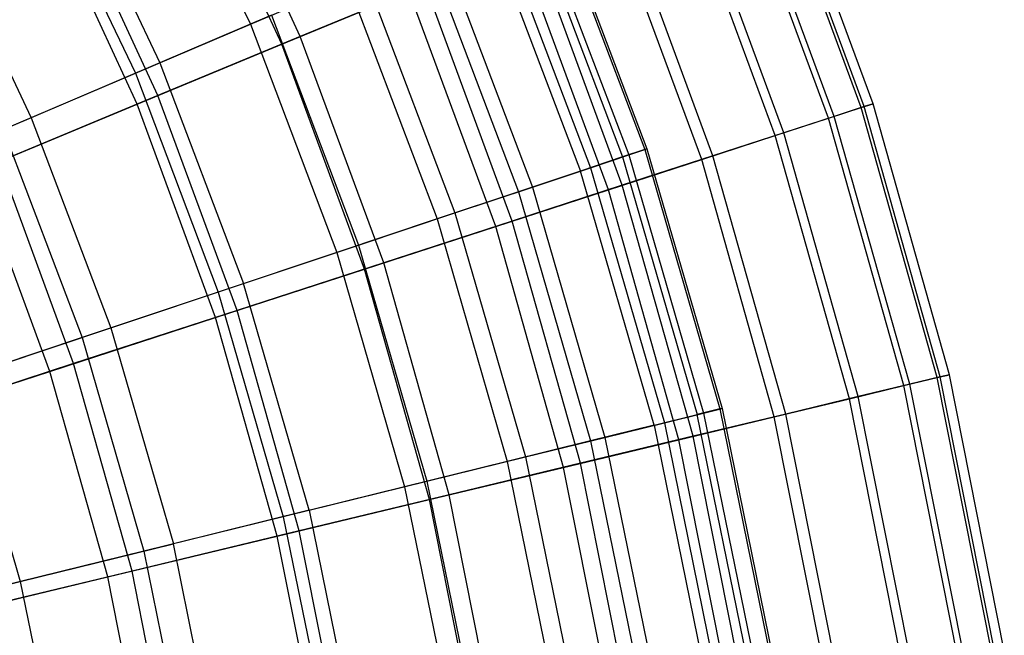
# Model space of a CAD drawing. Extents: x 0.02 to 4.75, y -2.35 to 2.37.
# Tile 113 of 131: x 4.07 to 4.72, y 0.39 to 0.79. Entities that reach past the tile are written whole.
import ezdxf

# ---------------------------------------------------------------- set-up
doc = ezdxf.new("R2010")
doc.units = 0
doc.header["$MEASUREMENT"] = 0
doc.layers.get('0').update_dxf_attribs({"color": 13, "linetype": 'CONTINUOUS'})

# ---------------------------------------------------------------- blocks, each defined once
blk = doc.blocks.new('CTLS_SNOW_BALL_ZWIS_PM_STL')
at = {"color": 0}
for p, q in [((4.15309, 0.93695, 1.87217), (4.222, 0.79174, 1.87217)), ((4.15309, 0.93695, 1.87217), (4.222, 0.79174, 1.87217)), ((4.24268, 0.77855, 1.61289), (4.17661, 0.92186, 1.61289)), ((4.24268, 0.77855, 1.61289), (4.17661, 0.92186, 1.61289)), ((4.25491, 0.78362, 4.07376), (4.1884, 0.92787, 4.07376)), ((4.25491, 0.78362, 4.07376), (4.1884, 0.92787, 4.07376)), ((4.62461, 0.73685, 2.6568), (4.56064, 0.91026, 2.6568)), ((4.62461, 0.73685, 2.6568), (4.56064, 0.91026, 2.6568)), ((4.6265, 0.73747, 3.0262), (4.56248, 0.91102, 3.0262)), ((4.6265, 0.73747, 3.0262), (4.56248, 0.91102, 3.0262)), ((4.63244, 0.73939, 2.84146), (4.56824, 0.91341, 2.84146)), ((4.63244, 0.73939, 2.84146), (4.56824, 0.91341, 2.84146)), ((4.0957, 0.90683, 3.9597), (4.16237, 0.76633, 3.9597)), ((4.0957, 0.90683, 3.9597), (4.16237, 0.76633, 3.9597)), ((4.60685, 0.73108, 3.20989), (4.54339, 0.90311, 3.20989)), ((4.60685, 0.73108, 3.20989), (4.54339, 0.90311, 3.20989)), ((4.08014, 0.89866, 1.7116), (4.1462, 0.75944, 1.7116)), ((4.08014, 0.89866, 1.7116), (4.1462, 0.75944, 1.7116)), ((4.60308, 0.72986, 2.47335), (4.53973, 0.90159, 2.47335)), ((4.60308, 0.72986, 2.47335), (4.53973, 0.90159, 2.47335)), ((4.5736, 0.72028, 3.3914), (4.51108, 0.88973, 3.3914)), ((4.5736, 0.72028, 3.3914), (4.51108, 0.88973, 3.3914)), ((4.56798, 0.71845, 2.29223), (4.50562, 0.88747, 2.29223)), ((4.56798, 0.71845, 2.29223), (4.50562, 0.88747, 2.29223)), ((4.16108, 0.74476, 4.22821), (4.09792, 0.88177, 4.22821)), ((4.16108, 0.74476, 4.22821), (4.09792, 0.88177, 4.22821)), ((4.4202, 0.87619, 2.92363), (4.48335, 0.70968, 2.92363)), ((4.4202, 0.87619, 2.92363), (4.48335, 0.70968, 2.92363)), ((4.14732, 0.73906, 1.45954), (4.08465, 0.87501, 1.45954)), ((4.14732, 0.73906, 1.45954), (4.08465, 0.87501, 1.45954)), ((4.4086, 0.87124, 3.10366), (4.47139, 0.70569, 3.10366)), ((4.4086, 0.87124, 3.10366), (4.47139, 0.70569, 3.10366)), ((4.4189, 0.87563, 2.74317), (4.48201, 0.70923, 2.74317)), ((4.4189, 0.87563, 2.74317), (4.48201, 0.70923, 2.74317)), ((4.52695, 0.70512, 3.56962), (4.46577, 0.87096, 3.56962)), ((4.52695, 0.70512, 3.56962), (4.46577, 0.87096, 3.56962)), ((4.01407, 0.86398, 4.11485), (4.07755, 0.7302, 4.11485)), ((4.01407, 0.86398, 4.11485), (4.07755, 0.7302, 4.11485)), ((4.40472, 0.86959, 2.56336), (4.46738, 0.70435, 2.56336)), ((4.40472, 0.86959, 2.56336), (4.46738, 0.70435, 2.56336)), ((4.51951, 0.7027, 2.11455), (4.45854, 0.86797, 2.11455)), ((4.51951, 0.7027, 2.11455), (4.45854, 0.86797, 2.11455)), ((4.37774, 0.85809, 2.38528), (4.43956, 0.69506, 2.38528)), ((4.37774, 0.85809, 2.38528), (4.43956, 0.69506, 2.38528)), ((4.38419, 0.86084, 3.28217), (4.44621, 0.69728, 3.28217)), ((4.38419, 0.86084, 3.28217), (4.44621, 0.69728, 3.28217)), ((4.34709, 0.84504, 3.45808), (4.40797, 0.68452, 3.45808)), ((4.34709, 0.84504, 3.45808), (4.40797, 0.68452, 3.45808)), ((4.46719, 0.6857, 3.74345), (4.40772, 0.84691, 3.74345)), ((4.46719, 0.6857, 3.74345), (4.40772, 0.84691, 3.74345)), ((4.33812, 0.84121, 2.21003), (4.39871, 0.68143, 2.21003)), ((4.33812, 0.84121, 2.21003), (4.39871, 0.68143, 2.21003)), ((4.45797, 0.68271, 1.9414), (4.39876, 0.84321, 1.9414)), ((4.45797, 0.68271, 1.9414), (4.39876, 0.84321, 1.9414)), ((4.222, 0.79174, 1.87217), (4.2861, 0.81905, 2.03864)), ((4.222, 0.79174, 1.87217), (4.2861, 0.81905, 2.03864)), ((4.33729, 0.81774, 3.91185), (4.25491, 0.78362, 4.07376)), ((4.33729, 0.81774, 3.91185), (4.25491, 0.78362, 4.07376)), ((4.2861, 0.81905, 2.03864), (4.34508, 0.66352, 2.03864)), ((4.2861, 0.81905, 2.03864), (4.34508, 0.66352, 2.03864)), ((4.29755, 0.82393, 3.63032), (4.35688, 0.66746, 3.63032)), ((4.29755, 0.82393, 3.63032), (4.35688, 0.66746, 3.63032)), ((4.39469, 0.66214, 3.91185), (4.33729, 0.81774, 3.91185)), ((4.39469, 0.66214, 3.91185), (4.33729, 0.81774, 3.91185)), ((4.24268, 0.77855, 1.61289), (4.32666, 0.81334, 1.77383)), ((4.24268, 0.77855, 1.61289), (4.32666, 0.81334, 1.77383)), ((4.38375, 0.65859, 1.77383), (4.32666, 0.81334, 1.77383)), ((4.38375, 0.65859, 1.77383), (4.32666, 0.81334, 1.77383)), ((4.23585, 0.79764, 3.79787), (4.16237, 0.76633, 3.9597)), ((4.23585, 0.79764, 3.79787), (4.16237, 0.76633, 3.9597)), ((4.23585, 0.79764, 3.79787), (4.29327, 0.64622, 3.79787)), ((4.23585, 0.79764, 3.79787), (4.29327, 0.64622, 3.79787)), ((4.1462, 0.75944, 1.7116), (4.222, 0.79174, 1.87217)), ((4.1462, 0.75944, 1.7116), (4.222, 0.79174, 1.87217)), ((4.222, 0.79174, 1.87217), (4.27899, 0.64146, 1.87217)), ((4.222, 0.79174, 1.87217), (4.27899, 0.64146, 1.87217)), ((4.25491, 0.78362, 4.07376), (4.16108, 0.74476, 4.22821)), ((4.25491, 0.78362, 4.07376), (4.16108, 0.74476, 4.22821)), ((4.30989, 0.63459, 4.07376), (4.25491, 0.78362, 4.07376)), ((4.30989, 0.63459, 4.07376), (4.25491, 0.78362, 4.07376)), ((4.14732, 0.73906, 1.45954), (4.24268, 0.77855, 1.61289)), ((4.14732, 0.73906, 1.45954), (4.24268, 0.77855, 1.61289)), ((4.2973, 0.6305, 1.61289), (4.24268, 0.77855, 1.61289)), ((4.2973, 0.6305, 1.61289), (4.24268, 0.77855, 1.61289)), ((4.16237, 0.76633, 3.9597), (4.07755, 0.7302, 4.11485)), ((4.16237, 0.76633, 3.9597), (4.07755, 0.7302, 4.11485)), ((4.16237, 0.76633, 3.9597), (4.21751, 0.62093, 3.9597)), ((4.16237, 0.76633, 3.9597), (4.21751, 0.62093, 3.9597)), ((4.05916, 0.72236, 1.55792), (4.1462, 0.75944, 1.7116)), ((4.05916, 0.72236, 1.55792), (4.1462, 0.75944, 1.7116)), ((4.1462, 0.75944, 1.7116), (4.20084, 0.61537, 1.7116)), ((4.1462, 0.75944, 1.7116), (4.20084, 0.61537, 1.7116)), ((4.16108, 0.74476, 4.22821), (4.05639, 0.70139, 4.37424)), ((4.16108, 0.74476, 4.22821), (4.05639, 0.70139, 4.37424)), ((4.2133, 0.60321, 4.22821), (4.16108, 0.74476, 4.22821)), ((4.2133, 0.60321, 4.22821), (4.16108, 0.74476, 4.22821)), ((4.04118, 0.69509, 1.31473), (4.14732, 0.73906, 1.45954)), ((4.04118, 0.69509, 1.31473), (4.14732, 0.73906, 1.45954)), ((4.19914, 0.59861, 1.45954), (4.14732, 0.73906, 1.45954)), ((4.19914, 0.59861, 1.45954), (4.14732, 0.73906, 1.45954)), ((4.60308, 0.72986, 2.47335), (4.62461, 0.73685, 2.6568)), ((4.60308, 0.72986, 2.47335), (4.62461, 0.73685, 2.6568)), ((4.6265, 0.73747, 3.0262), (4.60685, 0.73108, 3.20989)), ((4.6265, 0.73747, 3.0262), (4.60685, 0.73108, 3.20989)), ((4.62461, 0.73685, 2.6568), (4.63244, 0.73939, 2.84146)), ((4.62461, 0.73685, 2.6568), (4.63244, 0.73939, 2.84146)), ((4.67478, 0.55896, 2.6568), (4.62461, 0.73685, 2.6568)), ((4.67478, 0.55896, 2.6568), (4.62461, 0.73685, 2.6568)), ((4.63244, 0.73939, 2.84146), (4.6265, 0.73747, 3.0262)), ((4.63244, 0.73939, 2.84146), (4.6265, 0.73747, 3.0262)), ((4.67672, 0.55942, 3.0262), (4.6265, 0.73747, 3.0262)), ((4.67672, 0.55942, 3.0262), (4.6265, 0.73747, 3.0262)), ((4.68278, 0.56088, 2.84146), (4.63244, 0.73939, 2.84146)), ((4.68278, 0.56088, 2.84146), (4.63244, 0.73939, 2.84146)), ((4.07755, 0.7302, 4.11485), (3.98191, 0.68945, 4.26236)), ((4.07755, 0.7302, 4.11485), (3.98191, 0.68945, 4.26236)), ((4.07755, 0.7302, 4.11485), (4.13006, 0.59174, 4.11485)), ((4.07755, 0.7302, 4.11485), (4.13006, 0.59174, 4.11485)), ((4.56798, 0.71845, 2.29223), (4.60308, 0.72986, 2.47335)), ((4.56798, 0.71845, 2.29223), (4.60308, 0.72986, 2.47335)), ((4.60685, 0.73108, 3.20989), (4.5736, 0.72028, 3.3914)), ((4.60685, 0.73108, 3.20989), (4.5736, 0.72028, 3.3914)), ((4.65277, 0.55368, 2.47335), (4.60308, 0.72986, 2.47335)), ((4.65277, 0.55368, 2.47335), (4.60308, 0.72986, 2.47335)), ((4.65662, 0.5546, 3.20989), (4.60685, 0.73108, 3.20989)), ((4.65662, 0.5546, 3.20989), (4.60685, 0.73108, 3.20989)), ((4.05916, 0.72236, 1.55792), (4.1111, 0.58541, 1.55792)), ((4.05916, 0.72236, 1.55792), (4.1111, 0.58541, 1.55792)), ((4.51951, 0.7027, 2.11455), (4.56798, 0.71845, 2.29223)), ((4.51951, 0.7027, 2.11455), (4.56798, 0.71845, 2.29223)), ((4.5736, 0.72028, 3.3914), (4.52695, 0.70512, 3.56962)), ((4.5736, 0.72028, 3.3914), (4.52695, 0.70512, 3.56962)), ((4.61688, 0.54506, 2.29223), (4.56798, 0.71845, 2.29223)), ((4.61688, 0.54506, 2.29223), (4.56798, 0.71845, 2.29223)), ((4.62263, 0.54644, 3.3914), (4.5736, 0.72028, 3.3914)), ((4.62263, 0.54644, 3.3914), (4.5736, 0.72028, 3.3914)), ((4.48201, 0.70923, 2.74317), (4.46738, 0.70435, 2.56336)), ((4.48201, 0.70923, 2.74317), (4.46738, 0.70435, 2.56336)), ((4.47139, 0.70569, 3.10366), (4.48335, 0.70968, 2.92363)), ((4.47139, 0.70569, 3.10366), (4.48335, 0.70968, 2.92363)), ((4.48335, 0.70968, 2.92363), (4.48201, 0.70923, 2.74317)), ((4.48335, 0.70968, 2.92363), (4.48201, 0.70923, 2.74317)), ((4.48201, 0.70923, 2.74317), (4.53152, 0.5383, 2.74317)), ((4.48201, 0.70923, 2.74317), (4.53152, 0.5383, 2.74317)), ((4.48335, 0.70968, 2.92363), (4.53289, 0.53863, 2.92363)), ((4.48335, 0.70968, 2.92363), (4.53289, 0.53863, 2.92363)), ((4.10553, 0.56819, 4.37424), (4.05639, 0.70139, 4.37424)), ((4.10553, 0.56819, 4.37424), (4.05639, 0.70139, 4.37424)), ((4.46738, 0.70435, 2.56336), (4.43956, 0.69506, 2.38528)), ((4.46738, 0.70435, 2.56336), (4.43956, 0.69506, 2.38528)), ((4.44621, 0.69728, 3.28217), (4.47139, 0.70569, 3.10366)), ((4.44621, 0.69728, 3.28217), (4.47139, 0.70569, 3.10366)), ((4.45797, 0.68271, 1.9414), (4.51951, 0.7027, 2.11455)), ((4.45797, 0.68271, 1.9414), (4.51951, 0.7027, 2.11455)), ((4.52695, 0.70512, 3.56962), (4.46719, 0.6857, 3.74345)), ((4.52695, 0.70512, 3.56962), (4.46719, 0.6857, 3.74345)), ((4.46738, 0.70435, 2.56336), (4.51655, 0.53461, 2.56336)), ((4.46738, 0.70435, 2.56336), (4.51655, 0.53461, 2.56336)), ((4.47139, 0.70569, 3.10366), (4.52065, 0.53562, 3.10366)), ((4.47139, 0.70569, 3.10366), (4.52065, 0.53562, 3.10366)), ((4.56732, 0.53316, 2.11455), (4.51951, 0.7027, 2.11455)), ((4.56732, 0.53316, 2.11455), (4.51951, 0.7027, 2.11455)), ((4.57493, 0.53499, 3.56962), (4.52695, 0.70512, 3.56962)), ((4.57493, 0.53499, 3.56962), (4.52695, 0.70512, 3.56962)), ((4.08988, 0.5631, 1.31473), (4.04118, 0.69509, 1.31473)), ((4.08988, 0.5631, 1.31473), (4.04118, 0.69509, 1.31473)), ((4.43956, 0.69506, 2.38528), (4.39871, 0.68143, 2.21003)), ((4.43956, 0.69506, 2.38528), (4.39871, 0.68143, 2.21003)), ((4.40797, 0.68452, 3.45808), (4.44621, 0.69728, 3.28217)), ((4.40797, 0.68452, 3.45808), (4.44621, 0.69728, 3.28217)), ((4.48807, 0.52759, 2.38528), (4.43956, 0.69506, 2.38528)), ((4.48807, 0.52759, 2.38528), (4.43956, 0.69506, 2.38528)), ((4.44621, 0.69728, 3.28217), (4.49488, 0.52926, 3.28217)), ((4.44621, 0.69728, 3.28217), (4.49488, 0.52926, 3.28217)), ((4.35688, 0.66746, 3.63032), (4.40797, 0.68452, 3.45808)), ((4.35688, 0.66746, 3.63032), (4.40797, 0.68452, 3.45808)), ((4.38375, 0.65859, 1.77383), (4.45797, 0.68271, 1.9414)), ((4.38375, 0.65859, 1.77383), (4.45797, 0.68271, 1.9414)), ((4.46719, 0.6857, 3.74345), (4.39469, 0.66214, 3.91185)), ((4.46719, 0.6857, 3.74345), (4.39469, 0.66214, 3.91185)), ((4.40797, 0.68452, 3.45808), (4.45573, 0.51962, 3.45808)), ((4.40797, 0.68452, 3.45808), (4.45573, 0.51962, 3.45808)), ((4.50441, 0.51806, 1.9414), (4.45797, 0.68271, 1.9414)), ((4.50441, 0.51806, 1.9414), (4.45797, 0.68271, 1.9414)), ((4.51383, 0.52032, 3.74345), (4.46719, 0.6857, 3.74345)), ((4.51383, 0.52032, 3.74345), (4.46719, 0.6857, 3.74345)), ((4.39871, 0.68143, 2.21003), (4.34508, 0.66352, 2.03864)), ((4.39871, 0.68143, 2.21003), (4.34508, 0.66352, 2.03864)), ((4.39871, 0.68143, 2.21003), (4.44626, 0.51728, 2.21003)), ((4.39871, 0.68143, 2.21003), (4.44626, 0.51728, 2.21003)), ((4.34508, 0.66352, 2.03864), (4.27899, 0.64146, 1.87217)), ((4.34508, 0.66352, 2.03864), (4.27899, 0.64146, 1.87217)), ((4.29327, 0.64622, 3.79787), (4.35688, 0.66746, 3.63032)), ((4.29327, 0.64622, 3.79787), (4.35688, 0.66746, 3.63032)), ((4.39469, 0.66214, 3.91185), (4.30989, 0.63459, 4.07376)), ((4.39469, 0.66214, 3.91185), (4.30989, 0.63459, 4.07376)), ((4.34508, 0.66352, 2.03864), (4.39136, 0.50375, 2.03864)), ((4.34508, 0.66352, 2.03864), (4.39136, 0.50375, 2.03864)), ((4.35688, 0.66746, 3.63032), (4.40344, 0.50673, 3.63032)), ((4.35688, 0.66746, 3.63032), (4.40344, 0.50673, 3.63032)), ((4.43971, 0.50252, 3.91185), (4.39469, 0.66214, 3.91185)), ((4.43971, 0.50252, 3.91185), (4.39469, 0.66214, 3.91185)), ((4.2973, 0.6305, 1.61289), (4.38375, 0.65859, 1.77383)), ((4.2973, 0.6305, 1.61289), (4.38375, 0.65859, 1.77383)), ((4.42852, 0.49984, 1.77383), (4.38375, 0.65859, 1.77383)), ((4.42852, 0.49984, 1.77383), (4.38375, 0.65859, 1.77383)), ((4.21751, 0.62093, 3.9597), (4.29327, 0.64622, 3.79787)), ((4.21751, 0.62093, 3.9597), (4.29327, 0.64622, 3.79787)), ((4.29327, 0.64622, 3.79787), (4.33833, 0.49068, 3.79787)), ((4.29327, 0.64622, 3.79787), (4.33833, 0.49068, 3.79787)), ((4.27899, 0.64146, 1.87217), (4.20084, 0.61537, 1.7116)), ((4.27899, 0.64146, 1.87217), (4.20084, 0.61537, 1.7116)), ((4.27899, 0.64146, 1.87217), (4.32371, 0.48707, 1.87217)), ((4.27899, 0.64146, 1.87217), (4.32371, 0.48707, 1.87217)), ((4.19914, 0.59861, 1.45954), (4.2973, 0.6305, 1.61289)), ((4.19914, 0.59861, 1.45954), (4.2973, 0.6305, 1.61289)), ((4.30989, 0.63459, 4.07376), (4.2133, 0.60321, 4.22821)), ((4.30989, 0.63459, 4.07376), (4.2133, 0.60321, 4.22821)), ((4.34013, 0.47862, 1.61289), (4.2973, 0.6305, 1.61289)), ((4.34013, 0.47862, 1.61289), (4.2973, 0.6305, 1.61289)), ((4.353, 0.48171, 4.07376), (4.30989, 0.63459, 4.07376)), ((4.353, 0.48171, 4.07376), (4.30989, 0.63459, 4.07376)), ((4.13006, 0.59174, 4.11485), (4.21751, 0.62093, 3.9597)), ((4.13006, 0.59174, 4.11485), (4.21751, 0.62093, 3.9597)), ((4.26078, 0.47156, 3.9597), (4.21751, 0.62093, 3.9597)), ((4.26078, 0.47156, 3.9597), (4.21751, 0.62093, 3.9597)), ((4.20084, 0.61537, 1.7116), (4.1111, 0.58541, 1.55792)), ((4.20084, 0.61537, 1.7116), (4.1111, 0.58541, 1.55792)), ((4.20084, 0.61537, 1.7116), (4.24371, 0.46736, 1.7116)), ((4.20084, 0.61537, 1.7116), (4.24371, 0.46736, 1.7116)), ((4.08988, 0.5631, 1.31473), (4.19914, 0.59861, 1.45954)), ((4.08988, 0.5631, 1.31473), (4.19914, 0.59861, 1.45954)), ((4.2133, 0.60321, 4.22821), (4.10553, 0.56819, 4.37424)), ((4.2133, 0.60321, 4.22821), (4.10553, 0.56819, 4.37424)), ((4.23977, 0.45452, 1.45954), (4.19914, 0.59861, 1.45954)), ((4.23977, 0.45452, 1.45954), (4.19914, 0.59861, 1.45954)), ((4.25425, 0.458, 4.22821), (4.2133, 0.60321, 4.22821)), ((4.25425, 0.458, 4.22821), (4.2133, 0.60321, 4.22821)), ((4.03145, 0.55882, 4.26236), (4.13006, 0.59174, 4.11485)), ((4.03145, 0.55882, 4.26236), (4.13006, 0.59174, 4.11485)), ((4.13006, 0.59174, 4.11485), (4.17126, 0.4495, 4.11485)), ((4.13006, 0.59174, 4.11485), (4.17126, 0.4495, 4.11485)), ((4.1111, 0.58541, 1.55792), (4.01032, 0.55176, 1.41204)), ((4.1111, 0.58541, 1.55792), (4.01032, 0.55176, 1.41204)), ((4.1111, 0.58541, 1.55792), (4.15185, 0.44472, 1.55792)), ((4.1111, 0.58541, 1.55792), (4.15185, 0.44472, 1.55792)), ((4.10553, 0.56819, 4.37424), (3.98722, 0.52975, 4.51097)), ((4.10553, 0.56819, 4.37424), (3.98722, 0.52975, 4.51097)), ((4.14406, 0.43155, 4.37424), (4.10553, 0.56819, 4.37424)), ((4.14406, 0.43155, 4.37424), (4.10553, 0.56819, 4.37424)), ((3.97018, 0.52421, 1.17935), (4.08988, 0.5631, 1.31473)), ((3.97018, 0.52421, 1.17935), (4.08988, 0.5631, 1.31473)), ((4.03145, 0.55882, 4.26236), (4.07032, 0.42462, 4.26236)), ((4.03145, 0.55882, 4.26236), (4.07032, 0.42462, 4.26236)), ((4.12806, 0.4277, 1.31473), (4.08988, 0.5631, 1.31473)), ((4.12806, 0.4277, 1.31473), (4.08988, 0.5631, 1.31473)), ((4.65277, 0.55368, 2.47335), (4.67478, 0.55896, 2.6568)), ((4.65277, 0.55368, 2.47335), (4.67478, 0.55896, 2.6568)), ((4.67672, 0.55942, 3.0262), (4.65662, 0.5546, 3.20989)), ((4.67672, 0.55942, 3.0262), (4.65662, 0.5546, 3.20989)), ((4.67478, 0.55896, 2.6568), (4.68278, 0.56088, 2.84146)), ((4.67478, 0.55896, 2.6568), (4.68278, 0.56088, 2.84146)), ((4.71084, 0.37768, 2.6568), (4.67478, 0.55896, 2.6568)), ((4.71084, 0.37768, 2.6568), (4.67478, 0.55896, 2.6568)), ((4.68278, 0.56088, 2.84146), (4.67672, 0.55942, 3.0262)), ((4.68278, 0.56088, 2.84146), (4.67672, 0.55942, 3.0262)), ((4.71281, 0.37799, 3.0262), (4.67672, 0.55942, 3.0262)), ((4.71281, 0.37799, 3.0262), (4.67672, 0.55942, 3.0262)), ((4.71897, 0.37897, 2.84146), (4.68278, 0.56088, 2.84146)), ((4.71897, 0.37897, 2.84146), (4.68278, 0.56088, 2.84146)), ((4.61688, 0.54506, 2.29223), (4.65277, 0.55368, 2.47335)), ((4.61688, 0.54506, 2.29223), (4.65277, 0.55368, 2.47335)), ((4.65662, 0.5546, 3.20989), (4.62263, 0.54644, 3.3914)), ((4.65662, 0.5546, 3.20989), (4.62263, 0.54644, 3.3914)), ((4.68848, 0.37414, 2.47335), (4.65277, 0.55368, 2.47335)), ((4.68848, 0.37414, 2.47335), (4.65277, 0.55368, 2.47335)), ((4.6924, 0.37476, 3.20989), (4.65662, 0.5546, 3.20989)), ((4.6924, 0.37476, 3.20989), (4.65662, 0.5546, 3.20989)), ((4.62263, 0.54644, 3.3914), (4.57493, 0.53499, 3.56962)), ((4.62263, 0.54644, 3.3914), (4.57493, 0.53499, 3.56962)), ((4.65786, 0.36929, 3.3914), (4.62263, 0.54644, 3.3914)), ((4.65786, 0.36929, 3.3914), (4.62263, 0.54644, 3.3914)), ((4.56732, 0.53316, 2.11455), (4.61688, 0.54506, 2.29223)), ((4.56732, 0.53316, 2.11455), (4.61688, 0.54506, 2.29223)), ((4.65202, 0.36836, 2.29223), (4.61688, 0.54506, 2.29223)), ((4.65202, 0.36836, 2.29223), (4.61688, 0.54506, 2.29223)), ((4.48807, 0.52759, 2.38528), (4.51655, 0.53461, 2.56336)), ((4.48807, 0.52759, 2.38528), (4.51655, 0.53461, 2.56336)), ((4.49488, 0.52926, 3.28217), (4.52065, 0.53562, 3.10366)), ((4.49488, 0.52926, 3.28217), (4.52065, 0.53562, 3.10366)), ((4.50441, 0.51806, 1.9414), (4.56732, 0.53316, 2.11455)), ((4.50441, 0.51806, 1.9414), (4.56732, 0.53316, 2.11455)), ((4.57493, 0.53499, 3.56962), (4.51383, 0.52032, 3.74345)), ((4.57493, 0.53499, 3.56962), (4.51383, 0.52032, 3.74345)), ((4.53152, 0.5383, 2.74317), (4.51655, 0.53461, 2.56336)), ((4.53152, 0.5383, 2.74317), (4.51655, 0.53461, 2.56336)), ((4.5519, 0.36146, 2.56336), (4.51655, 0.53461, 2.56336)), ((4.5519, 0.36146, 2.56336), (4.51655, 0.53461, 2.56336)), ((4.52065, 0.53562, 3.10366), (4.53289, 0.53863, 2.92363)), ((4.52065, 0.53562, 3.10366), (4.53289, 0.53863, 2.92363)), ((4.52065, 0.53562, 3.10366), (4.55607, 0.36213, 3.10366)), ((4.52065, 0.53562, 3.10366), (4.55607, 0.36213, 3.10366)), ((4.53289, 0.53863, 2.92363), (4.53152, 0.5383, 2.74317)), ((4.53289, 0.53863, 2.92363), (4.53152, 0.5383, 2.74317)), ((4.53152, 0.5383, 2.74317), (4.56712, 0.36393, 2.74317)), ((4.53152, 0.5383, 2.74317), (4.56712, 0.36393, 2.74317)), ((4.53289, 0.53863, 2.92363), (4.56851, 0.36415, 2.92363)), ((4.53289, 0.53863, 2.92363), (4.56851, 0.36415, 2.92363)), ((4.60169, 0.36039, 2.11455), (4.56732, 0.53316, 2.11455)), ((4.60169, 0.36039, 2.11455), (4.56732, 0.53316, 2.11455)), ((4.60942, 0.36162, 3.56962), (4.57493, 0.53499, 3.56962)), ((4.60942, 0.36162, 3.56962), (4.57493, 0.53499, 3.56962)), ((4.48807, 0.52759, 2.38528), (4.44626, 0.51728, 2.21003)), ((4.48807, 0.52759, 2.38528), (4.44626, 0.51728, 2.21003)), ((4.45573, 0.51962, 3.45808), (4.49488, 0.52926, 3.28217)), ((4.45573, 0.51962, 3.45808), (4.49488, 0.52926, 3.28217)), ((4.48807, 0.52759, 2.38528), (4.52295, 0.35675, 2.38528)), ((4.48807, 0.52759, 2.38528), (4.52295, 0.35675, 2.38528)), ((4.49488, 0.52926, 3.28217), (4.52987, 0.35788, 3.28217)), ((4.49488, 0.52926, 3.28217), (4.52987, 0.35788, 3.28217)), ((4.40344, 0.50673, 3.63032), (4.45573, 0.51962, 3.45808)), ((4.40344, 0.50673, 3.63032), (4.45573, 0.51962, 3.45808)), ((4.51383, 0.52032, 3.74345), (4.43971, 0.50252, 3.91185)), ((4.51383, 0.52032, 3.74345), (4.43971, 0.50252, 3.91185)), ((4.45573, 0.51962, 3.45808), (4.49007, 0.35141, 3.45808)), ((4.45573, 0.51962, 3.45808), (4.49007, 0.35141, 3.45808)), ((4.54736, 0.35179, 3.74345), (4.51383, 0.52032, 3.74345)), ((4.54736, 0.35179, 3.74345), (4.51383, 0.52032, 3.74345)), ((4.44626, 0.51728, 2.21003), (4.39136, 0.50375, 2.03864)), ((4.44626, 0.51728, 2.21003), (4.39136, 0.50375, 2.03864)), ((4.42852, 0.49984, 1.77383), (4.50441, 0.51806, 1.9414)), ((4.42852, 0.49984, 1.77383), (4.50441, 0.51806, 1.9414)), ((4.44626, 0.51728, 2.21003), (4.48044, 0.34984, 2.21003)), ((4.44626, 0.51728, 2.21003), (4.48044, 0.34984, 2.21003)), ((4.53778, 0.35027, 1.9414), (4.50441, 0.51806, 1.9414)), ((4.53778, 0.35027, 1.9414), (4.50441, 0.51806, 1.9414)), ((4.33833, 0.49068, 3.79787), (4.40344, 0.50673, 3.63032)), ((4.33833, 0.49068, 3.79787), (4.40344, 0.50673, 3.63032)), ((4.40344, 0.50673, 3.63032), (4.43691, 0.34277, 3.63032)), ((4.40344, 0.50673, 3.63032), (4.43691, 0.34277, 3.63032)), ((4.39136, 0.50375, 2.03864), (4.32371, 0.48707, 1.87217)), ((4.39136, 0.50375, 2.03864), (4.32371, 0.48707, 1.87217)), ((4.34013, 0.47862, 1.61289), (4.42852, 0.49984, 1.77383)), ((4.34013, 0.47862, 1.61289), (4.42852, 0.49984, 1.77383)), ((4.43971, 0.50252, 3.91185), (4.353, 0.48171, 4.07376)), ((4.43971, 0.50252, 3.91185), (4.353, 0.48171, 4.07376)), ((4.39136, 0.50375, 2.03864), (4.42463, 0.34077, 2.03864)), ((4.39136, 0.50375, 2.03864), (4.42463, 0.34077, 2.03864)), ((4.4607, 0.33806, 1.77383), (4.42852, 0.49984, 1.77383)), ((4.4607, 0.33806, 1.77383), (4.42852, 0.49984, 1.77383)), ((4.47206, 0.33986, 3.91185), (4.43971, 0.50252, 3.91185)), ((4.47206, 0.33986, 3.91185), (4.43971, 0.50252, 3.91185)), ((4.32371, 0.48707, 1.87217), (4.24371, 0.46736, 1.7116)), ((4.32371, 0.48707, 1.87217), (4.24371, 0.46736, 1.7116)), ((4.26078, 0.47156, 3.9597), (4.33833, 0.49068, 3.79787)), ((4.26078, 0.47156, 3.9597), (4.33833, 0.49068, 3.79787)), ((4.32371, 0.48707, 1.87217), (4.35586, 0.3296, 1.87217)), ((4.32371, 0.48707, 1.87217), (4.35586, 0.3296, 1.87217)), ((4.33833, 0.49068, 3.79787), (4.37072, 0.33201, 3.79787)), ((4.33833, 0.49068, 3.79787), (4.37072, 0.33201, 3.79787)), ((4.353, 0.48171, 4.07376), (4.25425, 0.458, 4.22821)), ((4.353, 0.48171, 4.07376), (4.25425, 0.458, 4.22821)), ((4.38399, 0.32591, 4.07376), (4.353, 0.48171, 4.07376)), ((4.38399, 0.32591, 4.07376), (4.353, 0.48171, 4.07376)), ((4.23977, 0.45452, 1.45954), (4.34013, 0.47862, 1.61289)), ((4.23977, 0.45452, 1.45954), (4.34013, 0.47862, 1.61289)), ((4.37092, 0.32384, 1.61289), (4.34013, 0.47862, 1.61289)), ((4.37092, 0.32384, 1.61289), (4.34013, 0.47862, 1.61289)), ((4.24371, 0.46736, 1.7116), (4.15185, 0.44472, 1.55792)), ((4.24371, 0.46736, 1.7116), (4.15185, 0.44472, 1.55792)), ((4.26078, 0.47156, 3.9597), (4.17126, 0.4495, 4.11485)), ((4.26078, 0.47156, 3.9597), (4.17126, 0.4495, 4.11485)), ((4.24371, 0.46736, 1.7116), (4.27453, 0.31638, 1.7116)), ((4.24371, 0.46736, 1.7116), (4.27453, 0.31638, 1.7116)), ((4.26078, 0.47156, 3.9597), (4.29188, 0.3192, 3.9597)), ((4.26078, 0.47156, 3.9597), (4.29188, 0.3192, 3.9597)), ((4.12806, 0.4277, 1.31473), (4.23977, 0.45452, 1.45954)), ((4.12806, 0.4277, 1.31473), (4.23977, 0.45452, 1.45954)), ((4.25425, 0.458, 4.22821), (4.14406, 0.43155, 4.37424)), ((4.25425, 0.458, 4.22821), (4.14406, 0.43155, 4.37424)), ((4.26898, 0.3077, 1.45954), (4.23977, 0.45452, 1.45954)), ((4.26898, 0.3077, 1.45954), (4.23977, 0.45452, 1.45954)), ((4.28369, 0.31003, 4.22821), (4.25425, 0.458, 4.22821)), ((4.28369, 0.31003, 4.22821), (4.25425, 0.458, 4.22821)), ((4.07032, 0.42462, 4.26236), (4.17126, 0.4495, 4.11485)), ((4.07032, 0.42462, 4.26236), (4.17126, 0.4495, 4.11485)), ((4.20088, 0.30441, 4.11485), (4.17126, 0.4495, 4.11485)), ((4.20088, 0.30441, 4.11485), (4.17126, 0.4495, 4.11485)), ((4.15185, 0.44472, 1.55792), (4.04869, 0.41929, 1.41204)), ((4.15185, 0.44472, 1.55792), (4.04869, 0.41929, 1.41204)), ((4.15185, 0.44472, 1.55792), (4.18115, 0.3012, 1.55792)), ((4.15185, 0.44472, 1.55792), (4.18115, 0.3012, 1.55792)), ((4.14406, 0.43155, 4.37424), (4.02311, 0.40251, 4.51097)), ((4.14406, 0.43155, 4.37424), (4.02311, 0.40251, 4.51097)), ((4.17176, 0.2923, 4.37424), (4.14406, 0.43155, 4.37424)), ((4.17176, 0.2923, 4.37424), (4.14406, 0.43155, 4.37424)), ((3.95857, 0.39708, 4.40137), (4.07032, 0.42462, 4.26236)), ((3.95857, 0.39708, 4.40137), (4.07032, 0.42462, 4.26236)), ((4.00569, 0.39832, 1.17935), (4.12806, 0.4277, 1.31473)), ((4.00569, 0.39832, 1.17935), (4.12806, 0.4277, 1.31473)), ((4.07032, 0.42462, 4.26236), (4.09827, 0.28773, 4.26236)), ((4.07032, 0.42462, 4.26236), (4.09827, 0.28773, 4.26236)), ((4.15551, 0.28972, 1.31473), (4.12806, 0.4277, 1.31473)), ((4.15551, 0.28972, 1.31473), (4.12806, 0.4277, 1.31473))]:
    blk.add_line(p, q, dxfattribs=at)

msp = doc.modelspace()

# ---------------------------------------------------------------- block references
at = {"color": 0}
msp.add_blockref('CTLS_SNOW_BALL_ZWIS_PM_STL', (0, 0), dxfattribs=at)

doc.saveas('drawing.dxf')
